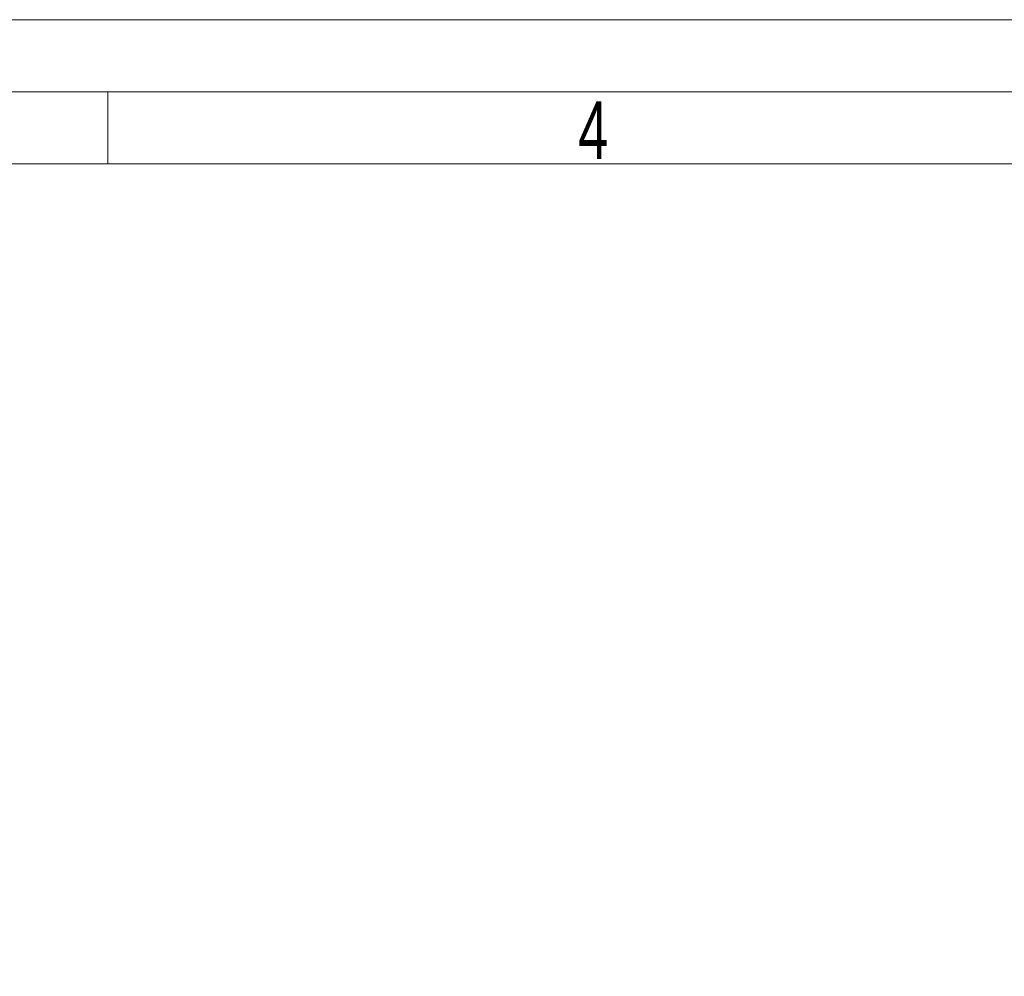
# Model space of a CAD drawing. Header units: millimetres. Extents: x 36 to 589, y 6 to 414.
# Tile 15 of 58: x 239 to 307, y 348 to 414. Entities that reach past the tile are written whole.
import ezdxf

# ---------------------------------------------------------------- set-up
doc = ezdxf.new("R2010")
doc.units = ezdxf.units.MM
doc.styles.add('SLDTEXTSTYLE0', font='TXT', dxfattribs={"width": 0.7})
doc.styles.add('SLDTEXTSTYLE1', font='TXT', dxfattribs={"width": 0.75})
doc.dimstyles.new('SLDDIMSTYLE2', dxfattribs={"dimtxt": 3.5, "dimasz": 5, "dimexe": 0, "dimexo": 0.0625, "dimgap": 0.875, "dimtad": 1, "dimdec": 4, "dimlfac": 15, "dimzin": 12, "dimdsep": 46, "dimtxsty": 'SLDTEXTSTYLE1', "dimsah": 1, "dimcen": 0.09, "dimazin": 0, "dimtfac": 1, "dimtofl": 0, "dimtmove": 0, "dimatfit": 3, "dimfxl": 0, "dimtolj": 1, "dimtzin": 12, "dimarcsym": 0})

# ---------------------------------------------------------------- blocks, each defined once
blk = doc.blocks.new('*D4')
at = {"color": 7, "linetype": 'Continuous', "lineweight": 0}
for p, q in [((156.607, 372.472), (130.722, 395.779)), ((171.274, 273.519), (83.791, 273.519))]:
    blk.add_line(p, q, dxfattribs=at)
blk.add_arc((266.505, 273.519), 181.715, 138, 180, dxfattribs=at)
for points in [[(131.465, 395.11), (127.682, 391.777), (128.66, 390.92)], [(84.791, 273.519), (85.509, 278.51), (84.21, 278.528)]]:
    blk.add_solid(points, dxfattribs=at)
at = {"color": 7, "linetype": 'Continuous', "lineweight": 0, "insert": (104.532, 365.482), "char_height": 3.5, "attachment_point": 1, "rotation": 59.33091, "style": 'SLDTEXTSTYLE1'}
blk.add_mtext('42°', dxfattribs=at)

msp = doc.modelspace()

# ---------------------------------------------------------------- linework, layer by layer
at = {"color": 7, "linetype": 'Continuous', "lineweight": 15}
msp.add_line((36.5, 414.5), (588.5, 414.5), dxfattribs=at)
at = {"color": 1, "linetype": 'Continuous', "lineweight": 0}
for p, q in [((41.5, 409.5), (583.5, 409.5)), ((244.75, 409.5), (244.75, 404.5)), ((46.5, 404.5), (578.5, 404.5))]:
    msp.add_line(p, q, dxfattribs=at)

# ---------------------------------------------------------------- texts
at = {"color": 1, "linetype": 'Continuous', "lineweight": 0, "insert": (277.4078796, 408.8328215), "char_height": 4, "attachment_point": 1, "style": 'SLDTEXTSTYLE0'}
msp.add_mtext('4', dxfattribs=at)

# ---------------------------------------------------------------- dimensions: what is measured, and where the dimension line sits
at = {"color": 7, "linetype": 'Continuous', "lineweight": 0}
dim = msp.add_angular_dim_2l(base=(96.8601657, 338.6398868), line1=((157.3506333, 371.802614), (246.3002234, 291.7120433)), line2=((172.2743017, 273.5191545), (235.607635, 273.5191545)), dimstyle='SLDDIMSTYLE2', dxfattribs=at)
dim.commit()
dim.dimension.update_dxf_attribs({"geometry": '*D4', "text_midpoint": (110.207635, 366.2080207), "dimtype": 162})

doc.saveas('drawing.dxf')
